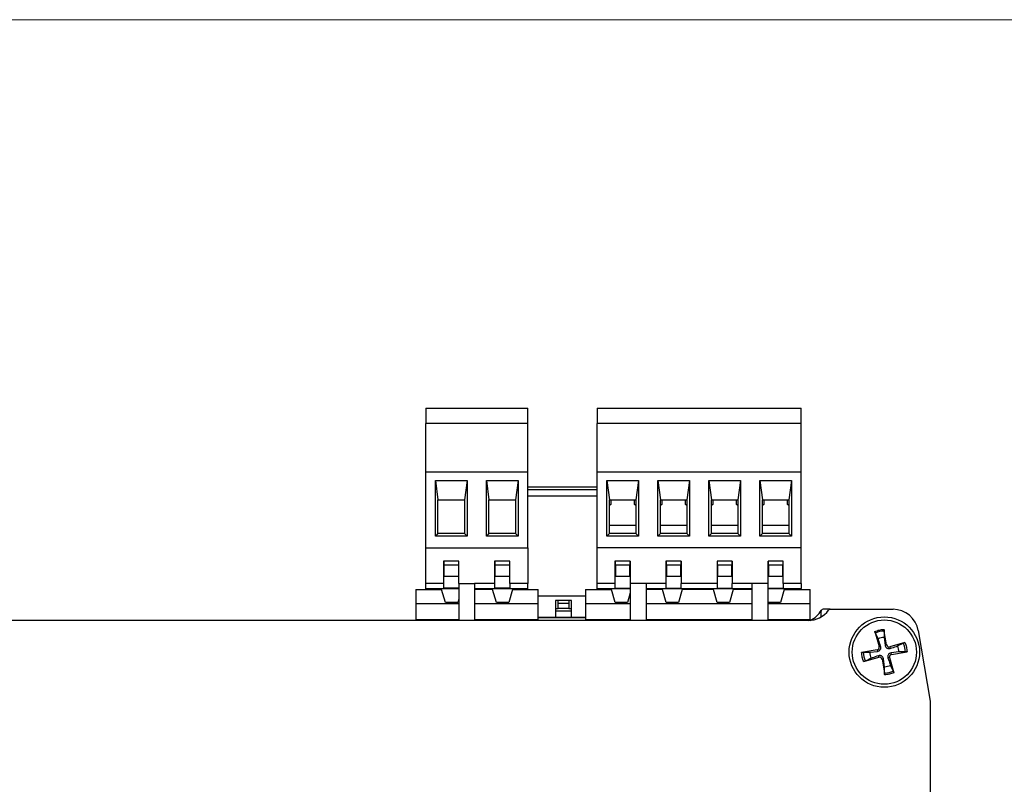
# Model space of a CAD drawing. Header units: millimetres. Extents: x 0 to 420, y 0 to 297.
# Tile 81 of 145: x 201 to 220, y 105 to 120. Entities that reach past the tile are written whole.
import ezdxf

# ---------------------------------------------------------------- set-up
doc = ezdxf.new("R2010")
doc.units = ezdxf.units.MM
doc.styles.add('SLDTEXTSTYLE0', font='TXT', dxfattribs={"width": 0.75})
doc.dimstyles.new('SLDDIMSTYLE0', dxfattribs={"dimtxt": 3.5, "dimasz": 3.302, "dimexe": 0, "dimexo": 0.0625, "dimgap": 0.875, "dimtad": 1, "dimlfac": 5, "dimrnd": 1e-09, "dimzin": 12, "dimdsep": 46, "dimtxsty": 'SLDTEXTSTYLE0', "dimsah": 1, "dimcen": 0.09, "dimadec": 0, "dimazin": 3, "dimtfac": 1, "dimtofl": 0, "dimtmove": 0, "dimatfit": 3, "dimfxl": 1, "dimfrac": 2, "dimtolj": 1, "dimtzin": 12, "dimarcsym": 0})

# ---------------------------------------------------------------- blocks, each defined once
blk = doc.blocks.new('_D_9')
at = {"color": 7, "linetype": 'Continuous', "lineweight": 18}
for p, q in [((191.436, 120.24), (271.003, 120.24)), ((270.003, 89.44), (270.003, 120.24)), ((236.236, 89.44), (271.003, 89.44))]:
    blk.add_line(p, q, dxfattribs=at)
for points in [[(270.003, 120.24), (269.495, 116.938), (270.511, 116.938)], [(270.003, 89.44), (270.511, 92.742), (269.495, 92.742)]]:
    blk.add_solid(points, dxfattribs=at)
at = {"color": 7, "linetype": 'Continuous', "lineweight": 18, "insert": (265.491, 100.96), "char_height": 3.5, "attachment_point": 1, "rotation": 90, "style": 'SLDTEXTSTYLE0'}
blk.add_mtext('154', dxfattribs=at)

msp = doc.modelspace()

# ---------------------------------------------------------------- linework, layer by layer
at = {"color": 7, "linetype": 'Continuous', "lineweight": 25}
for p, q in [((208.5357, 112.6247), (210.5357, 112.6247)), ((208.5357, 112.6247), (208.5357, 112.3247)), ((210.5357, 112.3247), (210.5357, 112.6247)), ((211.8968, 112.6247), (215.8968, 112.6247)), ((211.8968, 112.6247), (211.8968, 112.3247)), ((215.8968, 112.3247), (215.8968, 112.6247)), ((210.5357, 112.3247), (208.5357, 112.3247)), ((208.5357, 111.3647), (208.5357, 112.3247)), ((210.5357, 111.3647), (210.5357, 112.3247)), ((215.8968, 112.3247), (211.8968, 112.3247)), ((211.8968, 111.3647), (211.8968, 112.3247)), ((215.8968, 111.3647), (215.8968, 112.3247)), ((210.5357, 111.3647), (208.5357, 111.3647)), ((208.5357, 109.8847), (208.5357, 111.3647)), ((208.7257, 111.2047), (209.3457, 111.2047)), ((208.7257, 110.1147), (208.7257, 111.2047)), ((208.7257, 111.2047), (208.7757, 110.8247)), ((209.3457, 111.2047), (209.2957, 110.8247)), ((209.3457, 111.2047), (209.3457, 110.1147)), ((209.7257, 111.2047), (210.3457, 111.2047)), ((209.7257, 110.1147), (209.7257, 111.2047)), ((209.7257, 111.2047), (209.7757, 110.8247)), ((210.3457, 111.2047), (210.2957, 110.8247)), ((210.3457, 111.2047), (210.3457, 110.1147)), ((210.5357, 109.8847), (210.5357, 111.3647)), ((215.8968, 111.3647), (211.8968, 111.3647)), ((211.8968, 109.8847), (211.8968, 111.3647)), ((212.0868, 111.2047), (212.7068, 111.2047)), ((212.0868, 110.1147), (212.0868, 111.2047)), ((212.0868, 111.2047), (212.1368, 110.8247)), ((212.7068, 111.2047), (212.6568, 110.8247)), ((212.7068, 111.2047), (212.7068, 110.1147)), ((213.0868, 111.2047), (213.7068, 111.2047)), ((213.0868, 110.1147), (213.0868, 111.2047)), ((213.0868, 111.2047), (213.1368, 110.8247)), ((213.7068, 111.2047), (213.6568, 110.8247)), ((213.7068, 111.2047), (213.7068, 110.1147)), ((214.0868, 111.2047), (214.7068, 111.2047)), ((214.0868, 110.1147), (214.0868, 111.2047)), ((214.0868, 111.2047), (214.1368, 110.8247)), ((214.7068, 111.2047), (214.6568, 110.8247)), ((214.7068, 111.2047), (214.7068, 110.1147)), ((215.0868, 111.2047), (215.7068, 111.2047)), ((215.0868, 110.1147), (215.0868, 111.2047)), ((215.0868, 111.2047), (215.1368, 110.8247)), ((215.7068, 111.2047), (215.6568, 110.8247)), ((215.7068, 111.2047), (215.7068, 110.1147)), ((215.8968, 109.8847), (215.8968, 111.3647)), ((210.5357, 111.0817), (211.8968, 111.0817)), ((211.8968, 111.0217), (210.5357, 111.0217)), ((208.7757, 110.8247), (209.2957, 110.8247)), ((208.7757, 110.1647), (208.7757, 110.8247)), ((209.2957, 110.8247), (209.2957, 110.1647)), ((209.7757, 110.8247), (210.2957, 110.8247)), ((209.7757, 110.1647), (209.7757, 110.8247)), ((210.2957, 110.8247), (210.2957, 110.1647)), ((211.8968, 110.8977), (210.5357, 110.8977)), ((212.1368, 110.8247), (212.6568, 110.8247)), ((212.1368, 110.1647), (212.1368, 110.8247)), ((212.1668, 110.8247), (212.1668, 110.7352)), ((212.6268, 110.7352), (212.6268, 110.8247)), ((212.6568, 110.8247), (212.6568, 110.1647)), ((213.1368, 110.8247), (213.6568, 110.8247)), ((213.1368, 110.1647), (213.1368, 110.8247)), ((213.1668, 110.8247), (213.1668, 110.7352)), ((213.6268, 110.7352), (213.6268, 110.8247)), ((213.6568, 110.8247), (213.6568, 110.1647)), ((214.1368, 110.8247), (214.6568, 110.8247)), ((214.1368, 110.1647), (214.1368, 110.8247)), ((214.1668, 110.8247), (214.1668, 110.7352)), ((214.6268, 110.7352), (214.6268, 110.8247)), ((214.6568, 110.8247), (214.6568, 110.1647)), ((215.1368, 110.8247), (215.6568, 110.8247)), ((215.1368, 110.1647), (215.1368, 110.8247)), ((215.1668, 110.8247), (215.1668, 110.7352)), ((215.6268, 110.7352), (215.6268, 110.8247)), ((215.6568, 110.8247), (215.6568, 110.1647)), ((212.1668, 110.7352), (212.1368, 110.7145)), ((212.6568, 110.7145), (212.6268, 110.7352)), ((213.1668, 110.7352), (213.1368, 110.7145)), ((213.6568, 110.7145), (213.6268, 110.7352)), ((214.1668, 110.7352), (214.1368, 110.7145)), ((214.6568, 110.7145), (214.6268, 110.7352)), ((215.1668, 110.7352), (215.1368, 110.7145)), ((215.6568, 110.7145), (215.6268, 110.7352)), ((212.6568, 110.3247), (212.1368, 110.3247)), ((213.6568, 110.3247), (213.1368, 110.3247)), ((214.6568, 110.3247), (214.1368, 110.3247)), ((215.6568, 110.3247), (215.1368, 110.3247)), ((208.7757, 110.1647), (208.7257, 110.1147)), ((209.3457, 110.1147), (208.7257, 110.1147)), ((209.2957, 110.1647), (208.7757, 110.1647)), ((209.3457, 110.1147), (209.2957, 110.1647)), ((209.7757, 110.1647), (209.7257, 110.1147)), ((210.3457, 110.1147), (209.7257, 110.1147)), ((210.2957, 110.1647), (209.7757, 110.1647)), ((210.3457, 110.1147), (210.2957, 110.1647)), ((212.1368, 110.1647), (212.0868, 110.1147)), ((212.7068, 110.1147), (212.0868, 110.1147)), ((212.6568, 110.1647), (212.1368, 110.1647)), ((212.7068, 110.1147), (212.6568, 110.1647)), ((213.1368, 110.1647), (213.0868, 110.1147)), ((213.7068, 110.1147), (213.0868, 110.1147)), ((213.6568, 110.1647), (213.1368, 110.1647)), ((213.7068, 110.1147), (213.6568, 110.1647)), ((214.1368, 110.1647), (214.0868, 110.1147)), ((214.7068, 110.1147), (214.0868, 110.1147)), ((214.6568, 110.1647), (214.1368, 110.1647)), ((214.7068, 110.1147), (214.6568, 110.1647)), ((215.1368, 110.1647), (215.0868, 110.1147)), ((215.7068, 110.1147), (215.0868, 110.1147)), ((215.6568, 110.1647), (215.1368, 110.1647)), ((215.7068, 110.1147), (215.6568, 110.1647)), ((208.5357, 109.8847), (210.5357, 109.8847)), ((208.5357, 109.1847), (208.5357, 109.8847)), ((210.5357, 109.8847), (210.5357, 109.1847)), ((211.8968, 109.1847), (211.8968, 109.8847)), ((215.8968, 109.8847), (211.8968, 109.8847)), ((215.8968, 109.1847), (215.8968, 109.8847)), ((209.1857, 109.6247), (208.8857, 109.6247)), ((208.8857, 109.6247), (208.8857, 109.1847)), ((208.8957, 109.5447), (208.8957, 109.6247)), ((209.1757, 109.5447), (208.8957, 109.5447)), ((208.8957, 109.3247), (208.8957, 109.5447)), ((209.1757, 109.6247), (209.1757, 109.5447)), ((209.1757, 109.5447), (209.1757, 109.3247)), ((209.1857, 109.1847), (209.1857, 109.6247)), ((210.1857, 109.6247), (209.8857, 109.6247)), ((209.8857, 109.6247), (209.8857, 109.1847)), ((209.8957, 109.5447), (209.8957, 109.6247)), ((210.1757, 109.5447), (209.8957, 109.5447)), ((209.8957, 109.3247), (209.8957, 109.5447)), ((210.1757, 109.6247), (210.1757, 109.5447)), ((210.1757, 109.5447), (210.1757, 109.3247)), ((210.1857, 109.1847), (210.1857, 109.6247)), ((212.5468, 109.6247), (212.2468, 109.6247)), ((212.2468, 109.6247), (212.2468, 109.1847)), ((212.2568, 109.5447), (212.2568, 109.6247)), ((212.5368, 109.5447), (212.2568, 109.5447)), ((212.2568, 109.5447), (212.2568, 109.3247)), ((212.5368, 109.6247), (212.5368, 109.5447)), ((212.5368, 109.3247), (212.5368, 109.5447)), ((212.5468, 109.6247), (212.5468, 109.1847)), ((213.5468, 109.6247), (213.2468, 109.6247)), ((213.2468, 109.6247), (213.2468, 109.1847)), ((213.2568, 109.5447), (213.2568, 109.6247)), ((213.5368, 109.5447), (213.2568, 109.5447)), ((213.2568, 109.5447), (213.2568, 109.3247)), ((213.5368, 109.6247), (213.5368, 109.5447)), ((213.5368, 109.3247), (213.5368, 109.5447)), ((213.5468, 109.6247), (213.5468, 109.1847)), ((214.5468, 109.6247), (214.2468, 109.6247)), ((214.2468, 109.6247), (214.2468, 109.1847)), ((214.2568, 109.5447), (214.2568, 109.6247)), ((214.5368, 109.5447), (214.2568, 109.5447)), ((214.2568, 109.5447), (214.2568, 109.3247)), ((214.5368, 109.6247), (214.5368, 109.5447)), ((214.5368, 109.3247), (214.5368, 109.5447)), ((214.5468, 109.6247), (214.5468, 109.1847)), ((215.5468, 109.6247), (215.2468, 109.6247)), ((215.2468, 109.1847), (215.2468, 109.6247)), ((215.2568, 109.5447), (215.2568, 109.6247)), ((215.5368, 109.5447), (215.2568, 109.5447)), ((215.2568, 109.5447), (215.2568, 109.3247)), ((215.5368, 109.6247), (215.5368, 109.5447)), ((215.5368, 109.3247), (215.5368, 109.5447)), ((215.5468, 109.1847), (215.5468, 109.6247)), ((208.8857, 109.3247), (208.8957, 109.3247)), ((209.1757, 109.3247), (208.8957, 109.3247)), ((209.1757, 109.3247), (209.1857, 109.3247)), ((209.8857, 109.3247), (209.8957, 109.3247)), ((210.1757, 109.3247), (209.8957, 109.3247)), ((210.1757, 109.3247), (210.1857, 109.3247)), ((212.2568, 109.3247), (212.2468, 109.3247)), ((212.5368, 109.3247), (212.2568, 109.3247)), ((212.5468, 109.3247), (212.5368, 109.3247)), ((213.2568, 109.3247), (213.2468, 109.3247)), ((213.5368, 109.3247), (213.2568, 109.3247)), ((213.5468, 109.3247), (213.5368, 109.3247)), ((214.2568, 109.3247), (214.2468, 109.3247)), ((214.5368, 109.3247), (214.2568, 109.3247)), ((214.5468, 109.3247), (214.5368, 109.3247)), ((215.2568, 109.3247), (215.2468, 109.3247)), ((215.5368, 109.3247), (215.2568, 109.3247)), ((215.5468, 109.3247), (215.5368, 109.3247)), ((208.3423, 109.0697), (208.8473, 109.0697)), ((208.3423, 109.0697), (208.3423, 108.795)), ((208.8857, 109.1847), (208.5357, 109.1847)), ((208.5357, 109.0847), (208.5357, 109.1847)), ((208.5357, 109.0847), (209.1857, 109.0847)), ((208.5357, 109.0697), (208.5357, 109.0847)), ((208.7757, 109.0847), (208.7757, 109.0697)), ((208.9213, 108.8097), (208.8473, 109.0697)), ((208.8857, 109.1847), (208.8857, 109.0947)), ((209.1857, 109.0947), (208.8857, 109.0947)), ((209.1857, 109.1847), (209.1857, 108.4597)), ((209.1857, 109.1847), (209.4957, 109.1847)), ((209.4957, 109.1847), (209.4957, 108.4597)), ((209.8857, 109.1847), (209.4957, 109.1847)), ((209.4957, 109.0847), (210.5357, 109.0847)), ((209.8473, 109.0697), (209.4957, 109.0697)), ((209.7757, 109.0847), (209.7757, 109.0697)), ((209.9213, 108.8097), (209.8473, 109.0697)), ((209.8857, 109.1847), (209.8857, 109.0947)), ((210.1857, 109.0947), (209.8857, 109.0947)), ((210.2373, 109.0697), (210.1633, 108.8097)), ((210.1857, 109.1847), (210.1857, 109.0947)), ((210.5357, 109.1847), (210.1857, 109.1847)), ((210.2373, 109.0697), (210.7423, 109.0697)), ((210.2957, 109.0697), (210.2957, 109.0847)), ((210.5357, 109.0847), (210.5357, 109.1847)), ((210.5357, 109.0697), (210.5357, 109.0847)), ((210.7423, 108.795), (210.7423, 109.0697)), ((211.6709, 109.0697), (212.1759, 109.0697)), ((211.6709, 109.0697), (211.6709, 108.795)), ((212.2468, 109.1847), (211.8968, 109.1847)), ((211.8968, 109.0847), (211.8968, 109.1847)), ((211.8968, 109.0847), (212.5468, 109.0847)), ((211.8968, 109.0697), (211.8968, 109.0847)), ((212.1368, 109.0847), (212.1368, 109.0697)), ((212.2499, 108.8097), (212.1759, 109.0697)), ((212.2468, 109.1847), (212.2468, 109.0947)), ((212.2468, 109.0947), (212.5468, 109.0947)), ((212.8568, 109.1847), (212.5468, 109.1847)), ((212.5468, 109.1847), (212.5468, 108.4597)), ((213.2468, 109.1847), (212.8568, 109.1847)), ((212.8568, 109.1847), (212.8568, 108.4597)), ((212.8568, 109.0847), (214.9368, 109.0847)), ((213.1759, 109.0697), (212.8568, 109.0697)), ((213.1368, 109.0847), (213.1368, 109.0697)), ((213.2499, 108.8097), (213.1759, 109.0697)), ((213.2468, 109.1847), (213.2468, 109.0947)), ((213.2468, 109.0947), (213.5468, 109.0947)), ((213.5659, 109.0697), (213.4919, 108.8097)), ((213.5468, 109.0947), (213.5468, 109.1847)), ((214.2468, 109.1847), (213.5468, 109.1847)), ((214.1759, 109.0697), (213.5659, 109.0697)), ((213.6568, 109.0697), (213.6568, 109.0847)), ((214.1368, 109.0847), (214.1368, 109.0697)), ((214.2499, 108.8097), (214.1759, 109.0697)), ((214.2468, 109.1847), (214.2468, 109.0947)), ((214.2468, 109.0947), (214.5468, 109.0947)), ((214.5659, 109.0697), (214.4919, 108.8097)), ((214.5468, 109.0947), (214.5468, 109.1847)), ((214.9368, 109.1847), (214.5468, 109.1847)), ((214.9368, 109.0697), (214.5659, 109.0697)), ((214.6568, 109.0697), (214.6568, 109.0847)), ((215.2468, 109.1847), (214.9368, 109.1847)), ((214.9368, 108.4597), (214.9368, 109.1847)), ((215.2468, 108.4597), (215.2468, 109.1847)), ((215.2468, 109.0947), (215.5468, 109.0947)), ((215.2468, 109.0847), (215.8968, 109.0847)), ((215.5659, 109.0697), (215.4919, 108.8097)), ((215.5468, 109.1847), (215.5468, 109.0947)), ((215.8968, 109.1847), (215.5468, 109.1847)), ((215.5659, 109.0697), (216.0709, 109.0697)), ((215.6568, 109.0697), (215.6568, 109.0847)), ((215.8968, 109.1847), (215.8968, 109.0847)), ((215.8968, 109.0697), (215.8968, 109.0847)), ((216.0709, 108.795), (216.0709, 109.0697)), ((209.1857, 108.8883), (209.1633, 108.8097)), ((210.7423, 108.9417), (211.6709, 108.9417)), ((212.5468, 109.0026), (212.4919, 108.8097)), ((208.3423, 108.795), (209.1857, 108.795)), ((208.3423, 108.795), (208.3423, 108.4697)), ((209.1633, 108.8097), (208.9213, 108.8097)), ((209.4957, 108.795), (210.7423, 108.795)), ((210.1633, 108.8097), (209.9213, 108.8097)), ((210.7423, 108.4697), (210.7423, 108.795)), ((211.3923, 108.8517), (211.0823, 108.8517)), ((211.0823, 108.8517), (211.0823, 108.5217)), ((211.0823, 108.6917), (211.1323, 108.6917)), ((211.1323, 108.7917), (211.1323, 108.8517)), ((211.3423, 108.7917), (211.1323, 108.7917)), ((211.1323, 108.6917), (211.1323, 108.7917)), ((211.3423, 108.6917), (211.1323, 108.6917)), ((211.3423, 108.8517), (211.3423, 108.7917)), ((211.3423, 108.7917), (211.3423, 108.6917)), ((211.3423, 108.6917), (211.3923, 108.6917)), ((211.3923, 108.5217), (211.3923, 108.8517)), ((211.6709, 108.795), (211.6709, 108.4697)), ((211.6709, 108.795), (212.5468, 108.795)), ((212.4919, 108.8097), (212.2499, 108.8097)), ((212.8568, 108.795), (214.9368, 108.795)), ((213.4919, 108.8097), (213.2499, 108.8097)), ((214.4919, 108.8097), (214.2499, 108.8097)), ((215.2499, 108.8097), (215.2468, 108.8206)), ((215.2468, 108.795), (216.0709, 108.795)), ((215.4919, 108.8097), (215.2499, 108.8097)), ((216.0709, 108.4697), (216.0709, 108.795)), ((216.4673, 108.6797), (216.3273, 108.6797)), ((216.4673, 108.6797), (217.6985, 108.6797)), ((210.7423, 108.5217), (211.0823, 108.5217)), ((211.6709, 108.5097), (210.7423, 108.5097)), ((210.8123, 108.5217), (210.8123, 108.5097)), ((210.9623, 108.5097), (210.9623, 108.5217)), ((211.3923, 108.6417), (211.0823, 108.6417)), ((211.0823, 108.5217), (211.3923, 108.5217)), ((211.3923, 108.5217), (211.6709, 108.5217)), ((211.5123, 108.5217), (211.5123, 108.5097)), ((211.6623, 108.5097), (211.6623, 108.5217)), ((216.2873, 108.5296), (216.2873, 108.6397)), ((216.0323, 108.4597), (193.7223, 108.4597)), ((209.1857, 108.4697), (208.3423, 108.4697)), ((208.3423, 108.4697), (208.3423, 108.4597)), ((210.7423, 108.4697), (209.4957, 108.4697)), ((210.7423, 108.4697), (210.7423, 108.4597)), ((212.5468, 108.4697), (211.6709, 108.4697)), ((211.6709, 108.4697), (211.6709, 108.4597)), ((214.9368, 108.4697), (212.8568, 108.4697)), ((216.0709, 108.4697), (215.2468, 108.4697)), ((216.0709, 108.4697), (216.0709, 108.4612)), ((217.3406, 108.2431), (217.4258, 107.9469)), ((217.4069, 108.0989), (217.3513, 108.2121)), ((217.5723, 107.9804), (217.5205, 108.2841)), ((217.5242, 108.2516), (217.5233, 108.1255)), ((217.5233, 108.1255), (217.5419, 107.9752)), ((218.1913, 108.2637), (218.4273, 106.8797)), ((217.4258, 107.9469), (217.4554, 107.9554)), ((217.5723, 107.9804), (217.5419, 107.9752)), ((217.9307, 108.0264), (217.6346, 107.9412)), ((217.6346, 107.9412), (217.6431, 107.9116)), ((217.7866, 107.9601), (217.8998, 108.0157)), ((217.3866, 107.8846), (217.0828, 107.8328)), ((217.1154, 107.8366), (217.2415, 107.8356)), ((217.1239, 107.6529), (217.4201, 107.7381)), ((217.268, 107.7192), (217.1549, 107.6636)), ((217.2415, 107.8356), (217.3918, 107.8542)), ((217.3866, 107.8846), (217.3918, 107.8542)), ((217.4201, 107.7381), (217.4115, 107.7677)), ((217.6289, 107.7324), (217.5992, 107.7239)), ((217.6289, 107.7324), (217.7141, 107.4363)), ((217.8132, 107.8437), (217.6628, 107.8251)), ((217.668, 107.7947), (217.6628, 107.8251)), ((217.668, 107.7947), (217.9718, 107.8465)), ((217.9393, 107.8427), (217.8132, 107.8437)), ((217.4824, 107.699), (217.5128, 107.7042)), ((217.4824, 107.699), (217.5342, 107.3952)), ((217.5313, 107.5538), (217.5128, 107.7042)), ((217.5304, 107.4277), (217.5313, 107.5538)), ((217.6478, 107.5804), (217.7033, 107.4672)), ((218.4273, 106.8797), (218.4273, 102.7197))]:
    msp.add_line(p, q, dxfattribs=at)
for radius in [0.69, 0.63]:
    msp.add_circle((217.5273, 107.8397), radius, dxfattribs=at)
for centre, radius, start, end in [((216.3273, 108.6397), 0.04, 90, 180), ((216.4673, 108.6397), 0.04, 90, 143.6588), ((217.6984, 108.1797), 0.5, 9.67598, 90), ((216.0323, 108.9597), 0.5, 270, 323.6588), ((215.8626, 108.9147), 0.5, 294.62404, 329.3855), ((217.5273, 107.8397), 0.4119, 90.4291, 115.29434), ((217.5273, 107.8397), 0.2859, 90.80736, 114.91608), ((217.3783, 107.9333), 0.0493, 279.67598, 16.04746), ((217.6209, 107.9887), 0.0493, 189.67598, 286.04746), ((217.5273, 107.8397), 0.2859, 0.80736, 24.91608), ((217.5273, 107.8397), 0.4119, 0.4291, 25.29434), ((217.5273, 107.8397), 0.4119, 180.4291, 205.29434), ((217.5273, 107.8397), 0.2859, 180.80736, 204.91608), ((217.4337, 107.6907), 0.0493, 9.67598, 106.04746), ((217.6763, 107.7461), 0.0493, 99.67598, 196.04746), ((217.5273, 107.8397), 0.2859, 270.80736, 294.91608), ((217.5273, 107.8397), 0.4119, 270.4291, 295.29434)]:
    msp.add_arc(centre, radius, start, end, dxfattribs=at)
for points, knots in [([(217.3406, 108.2431), (217.3695, 108.2547), (217.4273, 108.2779), (217.4894, 108.2821), (217.5205, 108.2841)], [0, 0, 0, 0, 0.50000299, 1, 1, 1, 1]), ([(217.3513, 108.2121), (217.3504, 108.2141), (217.3487, 108.218), (217.3452, 108.2278), (217.3425, 108.2365), (217.341, 108.2417), (217.3406, 108.2431)], [0, 0, 0, 0, 0.29886717, 0.59765794, 0.89850522, 1, 1, 1, 1]), ([(217.5205, 108.2841), (217.5211, 108.2801), (217.5225, 108.2719), (217.5238, 108.261), (217.5242, 108.2546), (217.5242, 108.2521), (217.5242, 108.2516)], [0, 0, 0, 0, 0.3056764, 0.611488, 0.9139204, 1, 1, 1, 1]), ([(217.3918, 107.8542), (217.4007, 107.8562), (217.4164, 107.8597), (217.4355, 107.8733), (217.4487, 107.8891), (217.4573, 107.9081), (217.4611, 107.9311), (217.4574, 107.9468), (217.4554, 107.9554)], [0, 0, 0, 0, 0.2098102, 0.3693562, 0.5002983, 0.6314234, 0.7954048, 1, 1, 1, 1]), ([(217.4554, 107.9554), (217.4417, 107.9959), (217.4255, 108.0438), (217.4094, 108.0916), (217.4069, 108.0989)], [0, 0, 0, 0, 0.8460078, 1, 1, 1, 1]), ([(217.5419, 107.9752), (217.5439, 107.9662), (217.5473, 107.9505), (217.561, 107.9315), (217.5768, 107.9183), (217.5957, 107.9097), (217.6188, 107.9058), (217.6344, 107.9095), (217.6431, 107.9116)], [0, 0, 0, 0, 0.2098124, 0.3693605, 0.5002878, 0.6314132, 0.7954022, 1, 1, 1, 1]), ([(217.6431, 107.9116), (217.6836, 107.9253), (217.7315, 107.9415), (217.7792, 107.9576), (217.7866, 107.9601)], [0, 0, 0, 0, 0.84601016, 1, 1, 1, 1]), ([(217.8998, 108.0157), (217.9017, 108.0166), (217.9057, 108.0183), (217.9154, 108.0217), (217.9242, 108.0245), (217.9294, 108.026), (217.9307, 108.0264)], [0, 0, 0, 0, 0.2988881, 0.5976512, 0.8985101, 1, 1, 1, 1]), ([(217.9307, 108.0264), (217.9423, 107.9975), (217.9656, 107.9397), (217.9697, 107.8776), (217.9718, 107.8465)], [0, 0, 0, 0, 0.50000323, 1, 1, 1, 1]), ([(217.0828, 107.8328), (217.0869, 107.8335), (217.0951, 107.8348), (217.106, 107.8361), (217.1124, 107.8366), (217.1148, 107.8366), (217.1154, 107.8366)], [0, 0, 0, 0, 0.3056841, 0.6114769, 0.9139309, 1, 1, 1, 1]), ([(217.1239, 107.6529), (217.1123, 107.6818), (217.0891, 107.7396), (217.0849, 107.8017), (217.0828, 107.8328)], [0, 0, 0, 0, 0.5000012, 1, 1, 1, 1]), ([(217.4115, 107.7677), (217.371, 107.7541), (217.3232, 107.7379), (217.2754, 107.7217), (217.268, 107.7192)], [0, 0, 0, 0, 0.84601016, 1, 1, 1, 1]), ([(217.5128, 107.7042), (217.5108, 107.7131), (217.5073, 107.7288), (217.4937, 107.7478), (217.4778, 107.761), (217.4589, 107.7696), (217.4358, 107.7735), (217.4202, 107.7698), (217.4115, 107.7677)], [0, 0, 0, 0, 0.2098195, 0.3693503, 0.5002949, 0.6314165, 0.7954041, 1, 1, 1, 1]), ([(217.6628, 107.8251), (217.6539, 107.8231), (217.6382, 107.8196), (217.6191, 107.806), (217.606, 107.7902), (217.5974, 107.7712), (217.5935, 107.7482), (217.5972, 107.7326), (217.5992, 107.7239)], [0, 0, 0, 0, 0.2098272, 0.3693568, 0.5002985, 0.6314231, 0.7954072, 1, 1, 1, 1]), ([(217.5992, 107.7239), (217.6129, 107.6834), (217.6291, 107.6355), (217.6453, 107.5877), (217.6478, 107.5804)], [0, 0, 0, 0, 0.8460115, 1, 1, 1, 1]), ([(217.9718, 107.8465), (217.9677, 107.8458), (217.9595, 107.8445), (217.9487, 107.8432), (217.9423, 107.8428), (217.9398, 107.8428), (217.9393, 107.8427)], [0, 0, 0, 0, 0.3057016, 0.6115071, 0.9139267, 1, 1, 1, 1]), ([(217.1549, 107.6636), (217.1529, 107.6628), (217.149, 107.661), (217.1392, 107.6576), (217.1304, 107.6548), (217.1252, 107.6533), (217.1239, 107.6529)], [0, 0, 0, 0, 0.2988384, 0.5976532, 0.8985119, 1, 1, 1, 1]), ([(217.5342, 107.3952), (217.5335, 107.3993), (217.5322, 107.4074), (217.5309, 107.4183), (217.5304, 107.4247), (217.5304, 107.4272), (217.5304, 107.4277)], [0, 0, 0, 0, 0.305684, 0.6114803, 0.9139292, 1, 1, 1, 1]), ([(217.7141, 107.4363), (217.6852, 107.4247), (217.6274, 107.4014), (217.5652, 107.3973), (217.5342, 107.3952)], [0, 0, 0, 0, 0.49999413, 1, 1, 1, 1]), ([(217.7141, 107.4363), (217.7129, 107.4402), (217.7105, 107.4482), (217.707, 107.4585), (217.7046, 107.4645), (217.7036, 107.4667), (217.7033, 107.4672)], [0, 0, 0, 0, 0.30568207, 0.61149696, 0.91392275, 1, 1, 1, 1])]:
    msp.add_open_spline(points, degree=3, knots=knots, dxfattribs=at)

# ---------------------------------------------------------------- dimensions: what is measured, and where the dimension line sits
at = {"color": 7, "linetype": 'Continuous', "lineweight": 18}
dim = msp.add_linear_dim(base=(270.0027, 120.2397), p1=(235.236, 89.4397), p2=(190.436, 120.2397), angle=90, dimstyle='SLDDIMSTYLE0', dxfattribs=at)
dim.commit()
dim.dimension.update_dxf_attribs({"geometry": '_D_9', "text_midpoint": (270.0027, 104.8397), "dimtype": 160})

doc.saveas('drawing.dxf')
